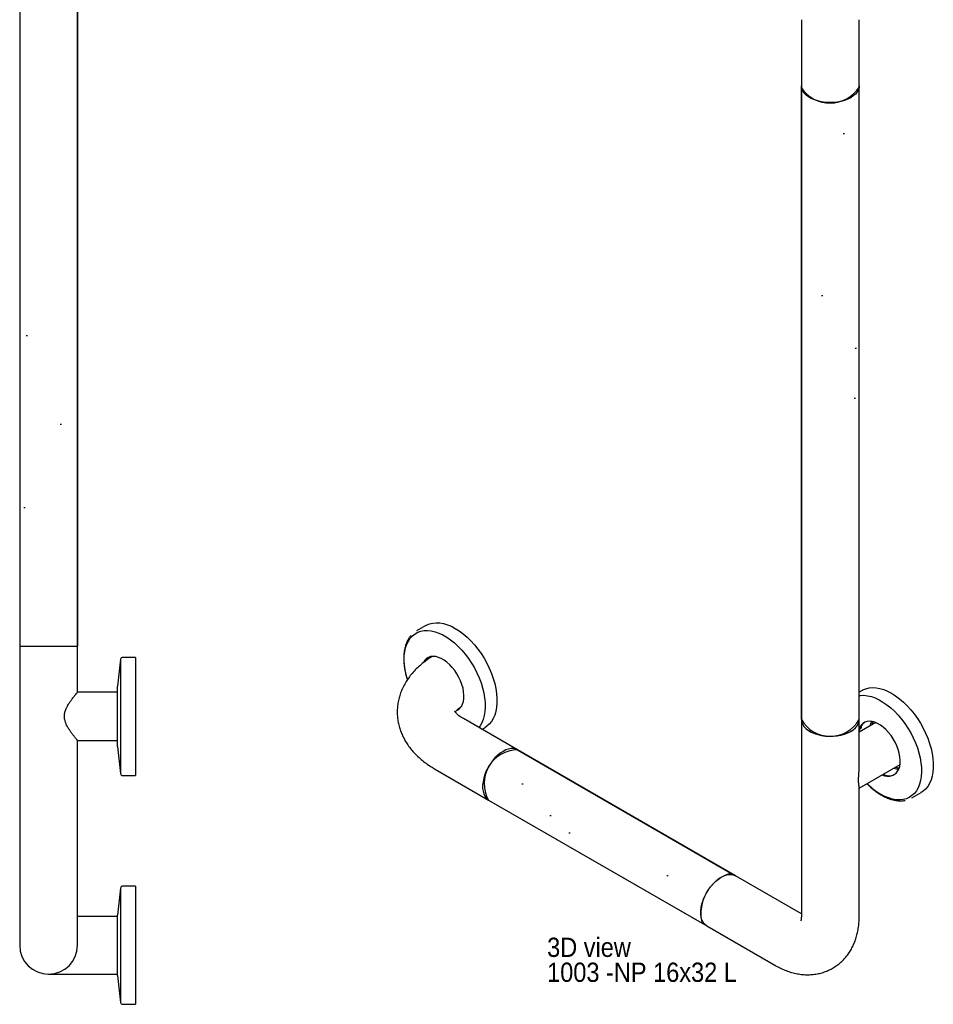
# Model space of a CAD drawing. Header units: inches. Extents: x 0 to 90, y 0 to 120.
# Tile 5 of 11: x 52 to 76, y 29 to 54. Entities that reach past the tile are written whole.
import ezdxf

# ---------------------------------------------------------------- set-up
doc = ezdxf.new("R2010")
doc.units = ezdxf.units.IN
doc.header["$MEASUREMENT"] = 0
doc.linetypes.add('SLD-Solid', pattern=[0])
doc.layers.add('NOPE', color=6, linetype='SLD-Solid', plot=False)
doc.layers.add('NOTES', color=1, linetype='SLD-Solid')
doc.layers.add('OBJECT', color=7, linetype='SLD-Solid', lineweight=25)
doc.styles.add('SLDTEXTSTYLE1', font='GOTHIC.TTF', dxfattribs={"width": 0.913})

# ---------------------------------------------------------------- blocks, each defined once
blk = doc.blocks.new('SW_NOTE_0_2')
at = {"layer": 'NOTES', "color": 0, "char_height": 0.5, "attachment_point": 1, "style": 'SLDTEXTSTYLE1'}
for s, insert in [('3D view', (0, 0.639)), ('1003 -NP 16x32 L', (0, -0.008))]:
    blk.add_mtext(s, dxfattribs=dict(at, insert=insert))

msp = doc.modelspace()

# ---------------------------------------------------------------- hatches: boundary and pattern name
at = {"layer": 'NOTES'}
h = msp.add_hatch(dxfattribs=at)
h.set_pattern_fill('AR-SAND', color=256, scale=2.6667, style=0)
h.paths.add_polyline_path([(52.1901707, 57.9459755), (52.1901707, 37.8209755), (53.6901707, 37.8209755), (53.6901707, 57.9459755)], flags=0)
h = msp.add_hatch(dxfattribs=at)
h.set_pattern_fill('AR-SAND', color=256, scale=2.6667, style=0)
edge = h.paths.add_edge_path(flags=0)
edge.add_line((72.4586884, 52.3025983), (72.4586884, 35.9169654))
edge.add_arc((73.2086884, 36.3498063), 0.8659395, 209.99015267, 330.00984733)
edge.add_line((73.9586884, 35.9169654), (73.9586884, 52.3096569))
edge.add_arc((73.2063329, 52.8066815), 0.9017051, 213.98896769, 326.55026646, ccw=False)
h = msp.add_hatch(dxfattribs=at)
h.set_pattern_fill('AR-SAND', color=1, scale=2.6667, style=0)
edge = h.paths.add_edge_path(flags=0)
edge.add_arc((65.1011639, 34.2630244), 0.8676155, 90.18406948, 209.82130705)
edge.add_line((64.3484375, 33.8315621), (69.8827098, 30.6366947))
edge.add_arc((70.9478107, 30.887827), 1.0943068, 106.7383385, 193.26703803, ccw=False)
edge.add_line((70.6326489, 31.935768), (65.0983766, 35.1306354))

# ---------------------------------------------------------------- linework, layer by layer
at = {"layer": 'NOPE'}
for p, q in [((52.1901707, 57.9459755), (52.1901707, 37.8209755)), ((53.6901707, 57.9459755), (53.6901707, 37.8209755)), ((72.4586884, 35.9169654), (72.4586884, 52.3025983)), ((73.9586884, 35.9169654), (73.9586884, 52.3096569)), ((52.1901707, 37.8209755), (53.6901707, 37.8209755)), ((65.0983766, 35.1306354), (70.6326489, 31.935768)), ((64.3484375, 33.8315621), (69.8827098, 30.6366947))]:
    msp.add_line(p, q, dxfattribs=at)
for centre, radius, start, end in [((73.2063329, 52.8066815), 0.9017051, 213.98896769, 326.55026646), ((73.2086884, 36.3498063), 0.8659395, 209.99015267, 330.00984733), ((65.1011639, 34.2630244), 0.8676155, 90.18406948, 209.82130705), ((70.9478107, 30.887827), 1.0943068, 106.7383385, 193.26703803)]:
    msp.add_arc(centre, radius, start, end, dxfattribs=at)
at = {"layer": 'OBJECT', "linetype": 'SLD-Solid', "lineweight": 25}
for p, q in [((52.1901707, 57.9459755), (52.1901707, 37.8209755)), ((53.6901707, 37.8209755), (53.6901707, 57.9459755)), ((72.4586884, 54.0666263), (72.4586884, 52.3498493)), ((73.9586884, 52.3498493), (73.9586884, 54.0666263)), ((72.4586884, 52.3498493), (72.4586884, 35.9169654)), ((73.9586884, 35.9169654), (73.9586884, 52.3498493)), ((62.7210323, 38.3574289), (62.4813324, 38.219053)), ((52.1901707, 37.8209755), (52.1901707, 31.5634755)), ((53.6901707, 36.6280163), (53.6901707, 37.8209755)), ((54.8014585, 37.4862097), (54.7272233, 36.7809755)), ((54.8014585, 37.4862097), (54.8014585, 34.5157413)), ((55.1901707, 37.5309755), (54.8511838, 37.5309755)), ((55.1901707, 37.5309755), (55.1901707, 34.4709755)), ((54.7272233, 35.2209755), (54.7272233, 36.7809755)), ((54.7272233, 36.6289755), (53.6893683, 36.6289755)), ((74.0347408, 36.674375), (73.9586884, 36.6304709)), ((63.5376609, 36.1644254), (63.5591046, 36.1742885)), ((65.0983766, 35.1306354), (63.6947696, 35.9409205)), ((72.4586884, 35.9169654), (72.4586884, 30.8074613)), ((73.9586884, 34.7051215), (73.9586884, 35.9169654)), ((74.3896791, 35.8377649), (73.9586884, 35.5889592)), ((64.1751652, 35.663594), (64.250908, 35.7073194)), ((53.6901707, 31.5634755), (53.6901707, 35.3729755)), ((53.6901707, 35.3729755), (54.7272233, 35.3729755)), ((54.7272233, 35.2209755), (54.8014585, 34.5157413)), ((70.7552308, 31.865003), (65.0983766, 35.1306354)), ((73.9586884, 34.1386947), (75.017628, 34.7500075)), ((54.8511838, 34.4709755), (55.1901707, 34.4709755)), ((62.9448305, 34.6418472), (64.3484375, 33.8315621)), ((73.9586884, 30.8074613), (73.9586884, 34.1564812)), ((75.3249165, 33.8858897), (75.5646165, 34.0242655)), ((64.3484375, 33.8315621), (70.0052918, 30.5659297)), ((72.4586884, 30.8816178), (70.7552308, 31.865003)), ((52.1901707, 31.5634755), (52.1901707, 30.0634755)), ((53.6901707, 30.0634755), (53.6901707, 31.5634755)), ((54.8014585, 31.5487097), (54.7272233, 30.8434755)), ((54.8014585, 31.5487097), (54.8014585, 28.5782413)), ((55.1901707, 31.5934755), (54.8511838, 31.5934755)), ((55.1901707, 31.5934755), (55.1901707, 28.5334755)), ((54.7272233, 30.8134755), (53.6901707, 30.8134755)), ((54.7272233, 29.2834755), (54.7272233, 30.8434755)), ((70.0052918, 30.5659297), (71.7730587, 29.5454195)), ((52.9401707, 29.3134755), (54.7272233, 29.3134755)), ((54.7272233, 29.2834755), (54.8014585, 28.5782413)), ((54.8511838, 28.5334755), (55.1901707, 28.5334755))]:
    msp.add_line(p, q, dxfattribs=at)
at = {"layer": 'OBJECT', "linetype": 'SLD-Solid', "lineweight": 25, "flags": 128}
for points in [[(73.9586884, 52.3498493), (73.9547564, 52.3055724), (73.9373637, 52.2473384), (73.9063972, 52.191014), (73.8624338, 52.1376483), (73.8062922, 52.0882356), (73.7390185, 52.0436962), (73.6618657, 52.0048599), (73.5762711, 51.9724501), (73.4838291, 51.9470705), (73.3862617, 51.929194), (73.2853865, 51.9191534), (73.1830826, 51.9171359), (73.0812556, 51.923179), (72.9818025, 51.9371702), (72.8865758, 51.9588488), (72.7973495, 51.987811), (72.7157856, 52.0235173), (72.6434036, 52.0653026), (72.5815518, 52.1123884), (72.5313824, 52.1638976), (72.4938298, 52.2188708), (72.4695938, 52.2762839), (72.4591256, 52.3350673), (72.4586884, 52.3498493)], [(62.7210323, 38.3574289), (62.7393921, 38.3675308), (62.8172004, 38.4004687), (62.9010653, 38.4210168), (62.9902271, 38.4289892), (63.0838784, 38.4243137), (63.1811712, 38.4070325), (63.2812243, 38.3773022), (63.3831316, 38.3353921), (63.4859702, 38.2816816)], [(62.2453667, 36.9546679), (62.2122913, 37.0755438), (62.185632, 37.2040024), (62.1685472, 37.329377), (62.1611966, 37.4504972), (62.1636487, 37.5662319), (62.1758807, 37.6755006), (62.1977783, 37.7772832), (62.2291371, 37.8706292), (62.2696644, 37.9546672), (62.3189816, 38.0286125), (62.3766284, 38.0917747), (62.4420665, 38.143564), (62.514685, 38.183497), (62.5938058, 38.2112008), (62.6786902, 38.2264166), (62.7685456, 38.2290026), (62.8625331, 38.2189344), (62.9597752, 38.1963061), (63.059364, 38.1613291), (63.1603695, 38.1143297), (63.2618488, 38.055747), (63.3628543, 37.9861278), (63.462443, 37.9061222), (63.5596851, 37.8164771), (63.6536727, 37.7180296), (63.7435281, 37.6116988), (63.8284125, 37.4984775), (63.9075333, 37.3794228), (63.9801518, 37.2556463), (64.0455899, 37.1283037), (64.1032367, 36.998584), (64.1525539, 36.8676982), (64.1930812, 36.7368685), (64.22444, 36.6073163), (64.2463376, 36.4802513), (64.2585696, 36.3568598), (64.2610217, 36.2382939), (64.2536711, 36.1256607), (64.2365863, 36.0200116), (64.209927, 35.9223333), (64.1739419, 35.8335376), (64.1289671, 35.7544536), (64.0957736, 35.7094258)], [(63.4859702, 38.2816816), (63.5888088, 38.2166571), (63.690716, 38.1409077), (63.7907691, 38.0551191), (63.8880619, 37.9600685), (63.9817132, 37.8566165), (64.0708751, 37.7457), (64.1547399, 37.6283235), (64.2325483, 37.5055501), (64.3035955, 37.3784914), (64.3672382, 37.2482983), (64.4229, 37.1161498), (64.4700768, 36.9832425), (64.5083414, 36.8507802), (64.5373472, 36.7199624), (64.5568316, 36.5919739), (64.5666181, 36.4679738), (64.5666181, 36.3490849), (64.5568316, 36.236384), (64.5373472, 36.1308917), (64.5083414, 36.0335633), (64.4700768, 35.9452804), (64.4229, 35.8668423), (64.3672382, 35.7989595), (64.3035955, 35.7422467), (64.250908, 35.7073194)], [(63.5295355, 36.1579072), (63.5550793, 36.1717549), (63.6026479, 36.2092662), (63.6422928, 36.2580936), (63.6733064, 36.3173657), (63.6951354, 36.3860249), (63.7073903, 36.4628459), (63.7098522, 36.5464578), (63.7024774, 36.6353686), (63.6853973, 36.7279917), (63.6589168, 36.8226743), (63.6235085, 36.9177266), (63.5798042, 37.0114525), (63.5285838, 37.1021794), (63.4707613, 37.1882884), (63.4073685, 37.2682428), (63.3395368, 37.3406158), (63.2684766, 37.4041159), (63.195456, 37.45761), (63.1217779, 37.5001434), (63.0487572, 37.5309572), (62.977697, 37.5495014), (62.9098653, 37.5554452), (62.8464726, 37.5486825), (62.7886501, 37.529334), (62.7374297, 37.4977449), (62.6937254, 37.454479), (62.658317, 37.4003082), (62.6541242, 37.3920383)], [(62.7087452, 37.4301838), (62.7076059, 37.4418641), (62.7053576, 37.4541815)], [(73.9586884, 36.5389307), (73.9923987, 36.5433628), (74.0822541, 36.5459487), (74.1762416, 36.5358806), (74.2734837, 36.5132523), (74.3730725, 36.4782752), (74.474078, 36.4312759), (74.5755573, 36.3726932), (74.6765628, 36.303074), (74.7761515, 36.2230684), (74.8733936, 36.1334233), (74.9673812, 36.0349758), (75.0572366, 35.9286449), (75.142121, 35.8154237), (75.2212418, 35.696369), (75.2938603, 35.5725925), (75.3592984, 35.4452499), (75.4169452, 35.3155301), (75.4662624, 35.1846444), (75.5067896, 35.0538146), (75.5381485, 34.9242625), (75.5600461, 34.7971975), (75.5722781, 34.673806), (75.5747302, 34.5552401), (75.5673796, 34.4426068), (75.5502948, 34.3369578), (75.5236355, 34.2392794), (75.4876504, 34.1504837), (75.4426756, 34.0713997), (75.3891311, 34.0027659), (75.3275167, 33.9452229), (75.2584077, 33.8993081), (75.1824494, 33.8654502), (75.1003509, 33.8439653), (75.0128788, 33.835054), (74.9208499, 33.8387995), (74.8251233, 33.8551668), (74.7265928, 33.8840032), (74.6261784, 33.9250393), (74.5248176, 33.977892), (74.5248176, 33.977892)], [(74.0347408, 36.674375), (74.0531005, 36.684477), (74.1309089, 36.7174148), (74.2147738, 36.737963), (74.3039356, 36.7459354), (74.3975869, 36.7412599), (74.4948797, 36.7239787), (74.5949328, 36.6942484), (74.6968401, 36.6523382), (74.7996787, 36.5986277)], [(74.7996787, 36.5986277), (74.9025173, 36.5336033), (75.0044245, 36.4578538), (75.1044776, 36.3720653), (75.2017704, 36.2770147), (75.2954217, 36.1735626), (75.3845836, 36.0626462), (75.4684484, 35.9452697), (75.5462568, 35.8224962), (75.617304, 35.6954376), (75.6809467, 35.5652445), (75.7366085, 35.4330959), (75.7837853, 35.3001887), (75.8220499, 35.1677264), (75.8510557, 35.0369086), (75.8705401, 34.9089201), (75.8803266, 34.7849199), (75.8803266, 34.666031), (75.8705401, 34.5533301), (75.8510557, 34.4478378), (75.8220499, 34.3505095), (75.7837853, 34.2622266), (75.7366085, 34.1837885), (75.6809467, 34.1159057), (75.617304, 34.0591928), (75.5646165, 34.0242655)], [(72.4586884, 35.9169654), (72.4591256, 35.9021835), (72.4695938, 35.8434001), (72.4938298, 35.785987), (72.5313824, 35.7310138), (72.5815518, 35.6795045), (72.6434036, 35.6324187), (72.7157856, 35.5906335), (72.7973495, 35.5549272), (72.8865758, 35.525965), (72.9818025, 35.5042864), (73.0812556, 35.4902952), (73.1830826, 35.4842521), (73.2853865, 35.4862696), (73.3862617, 35.4963101), (73.4838291, 35.5141867), (73.5762711, 35.5395663), (73.6618657, 35.5719761), (73.7390185, 35.6108124)], [(73.7390185, 35.6108124), (73.8062922, 35.6553518), (73.8624338, 35.7047645), (73.9063972, 35.7581301), (73.9373637, 35.8144545), (73.9547564, 35.8726886), (73.9586884, 35.9169654)], [(74.5549718, 34.4829217), (74.6180406, 34.4619515), (74.687642, 34.4496801), (74.7534011, 34.4500904), (74.8141443, 34.4631753), (74.8687878, 34.4887011), (74.9163564, 34.5262124), (74.9560013, 34.5750398), (74.9870149, 34.6343119), (75.0088439, 34.7029711), (75.0210988, 34.7797921), (75.0235607, 34.863404), (75.0161859, 34.9523148), (74.9991058, 35.0449379), (74.9726253, 35.1396204), (74.937217, 35.2346727), (74.8935127, 35.3283986), (74.8422923, 35.4191256), (74.7844698, 35.5052346), (74.721077, 35.5851889), (74.6532453, 35.6575619), (74.5821851, 35.7210621), (74.5091645, 35.7745561), (74.4354864, 35.8170896), (74.3624657, 35.8479034), (74.2914055, 35.8664476), (74.2235738, 35.8723914), (74.1601811, 35.8656287), (74.1023586, 35.8462802), (74.0511382, 35.8146911), (74.0074339, 35.7714251), (73.9720255, 35.7172544), (73.9586884, 35.6888981)], [(73.9715267, 35.6792897), (73.9918094, 35.6822329), (74.0110674, 35.6976183), (74.0213144, 35.7242134), (74.0213144, 35.7588103), (74.0190661, 35.7711277)], [(74.2760721, 35.868856), (74.2504719, 35.8143042), (74.2311803, 35.7462655)], [(74.3082056, 35.8631389), (74.2999693, 35.8428785), (74.2806778, 35.7748397)], [(73.9877706, 35.7184314), (74.0153605, 35.7084872), (74.016857, 35.7082705)], [(65.0983766, 35.1306354), (65.058092, 35.1493582), (64.998958, 35.1634222), (64.9346911, 35.1647758), (64.8664884, 35.1533938), (64.7956203, 35.1294882), (64.723407, 35.0935044), (64.6511938, 35.0461126), (64.5803257, 34.9881956), (64.5121229, 34.9208324), (64.447856, 34.8452778), (64.3887221, 34.7629392), (64.3358227, 34.6753505), (64.2901433, 34.5841432), (64.2525348, 34.4910164), (64.2236977, 34.3977049), (64.2041693, 34.3059468), (64.1943133, 34.2174515), (64.1943133, 34.1338674), (64.2041693, 34.0567516), (64.2236977, 33.9875406), (64.2525348, 33.9275236), (64.2901433, 33.8778187), (64.3358227, 33.8393517), (64.3484375, 33.8315621)], [(74.9086267, 34.6870824), (74.94276, 34.6770252), (74.998858, 34.6667642)], [(70.0052918, 30.5659297), (69.992677, 30.5737193), (69.9469976, 30.6121862), (69.909389, 30.6618911), (69.880552, 30.7219081), (69.8610235, 30.7911191), (69.8511675, 30.868235), (69.8511675, 30.951819), (69.8610235, 31.0403143), (69.880552, 31.1320724), (69.909389, 31.225384), (69.9469976, 31.3185108), (69.992677, 31.409718), (70.0455764, 31.4973068), (70.1047103, 31.5796453), (70.1689772, 31.6552), (70.2371799, 31.7225632), (70.308048, 31.7804801), (70.3802613, 31.8278719)], [(70.3802613, 31.8278719), (70.4524745, 31.8638558), (70.5233426, 31.8877614), (70.5915454, 31.8991434), (70.6558123, 31.8977898), (70.7149462, 31.8837258), (70.7552308, 31.865003)]]:
    msp.add_lwpolyline(points, dxfattribs=at)
at = {"layer": 'OBJECT', "linetype": 'SLD-Solid', "lineweight": 25}
for centre, radius, start, end in [((54.8511838, 37.4809755), 0.05, 90, 173.99099404), ((62.943319, 37.2784508), 0.2958842, 123.62779438, 153.63854075), ((74.2868476, 35.5682058), 0.3351817, 125.29836863, 168.25096809), ((54.8511838, 34.5209755), 0.05, 186.00900596, 270), ((74.7288407, 34.8106581), 0.3503704, 244.19157338, 294.26232793), ((74.9919134, 35.0399444), 0.4038877, 250.80616196, 269.40788732), ((75.4306576, 35.508108), 1.7782314, 224.65780034, 239.3757958), ((54.8511838, 31.5434755), 0.05, 90, 173.99099404), ((52.9401707, 30.0634755), 0.75, 180, 0), ((54.8511838, 28.5834755), 0.05, 186.00900596, 270)]:
    msp.add_arc(centre, radius, start, end, dxfattribs=at)
for points, knots in [([(62.3341969, 38.0933538), (62.3254188, 38.0834682), (62.2978072, 38.052373), (62.259669, 37.9900122), (62.2198143, 37.9073437), (62.1887779, 37.8157839), (62.1663082, 37.7167268), (62.1527746, 37.6108352), (62.1482412, 37.4990851), (62.1527703, 37.3824368), (62.1661429, 37.2618937), (62.1887283, 37.1384242), (62.2136743, 37.0329621), (62.2341785, 36.9687843), (62.2412338, 36.9467014)], [0, 0, 0, 0, 0.0416302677, 0.130947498, 0.2209111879, 0.3115013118, 0.4025869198, 0.4939996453, 0.585588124, 0.6772410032, 0.7688740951, 0.8604588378, 0.9519854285, 1, 1, 1, 1]), ([(62.8847223, 37.5498146), (62.8777074, 37.545619), (62.8220123, 37.5123084), (62.7233375, 37.4442943), (62.5931696, 37.3427657), (62.4739853, 37.2335594), (62.3664509, 37.1180783), (62.2715095, 36.9971214), (62.1896657, 36.8717101), (62.1212048, 36.7428029), (62.0661928, 36.6113112), (62.0245568, 36.4780763), (61.9961355, 36.3438822), (61.9807156, 36.2094626), (61.9780539, 36.075504), (61.9878893, 35.9426891), (62.0099394, 35.811649), (62.043918, 35.6829381), (62.089579, 35.5569866), (62.1467363, 35.4341505), (62.2152675, 35.314746), (62.295106, 35.1990803), (62.386208, 35.0874847), (62.4885115, 34.9803641), (62.6018104, 34.8781618), (62.725888, 34.7815746), (62.8412787, 34.703179), (62.9166074, 34.6585632), (62.9448305, 34.6418472)], [0, 0, 0, 0, 0.00643921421, 0.05112383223, 0.09574925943, 0.1399577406, 0.18352210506, 0.22625640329, 0.26804867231, 0.30887206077, 0.34877439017, 0.38785714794, 0.42625462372, 0.46411852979, 0.5016087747, 0.53888886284, 0.57608239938, 0.61334556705, 0.65084472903, 0.68874224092, 0.7271914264, 0.766328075, 0.80625806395, 0.84704206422, 0.8886807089, 0.93110631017, 0.97418785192, 1, 1, 1, 1]), ([(53.6901707, 35.3729755), (53.6892231, 35.3741054), (53.6878011, 35.3758008), (53.6790261, 35.3863206), (53.6692103, 35.3981459), (53.6563784, 35.4137165), (53.6382182, 35.435981), (53.6144139, 35.4655694), (53.5849286, 35.5031723), (53.5488568, 35.5507018), (53.5166509, 35.5951595), (53.4871655, 35.6386942), (53.4646011, 35.6735579), (53.4424403, 35.710228), (53.4176775, 35.7552944), (53.3962346, 35.7995475), (53.3726351, 35.8593897), (53.3571719, 35.9165639), (53.3483803, 35.9895555), (53.3513679, 36.0516371), (53.3638661, 36.1103655), (53.3778675, 36.1561443), (53.3987697, 36.2086344), (53.4256962, 36.262339), (53.4614533, 36.3241261), (53.4931245, 36.3725572), (53.5218179, 36.4136724), (53.5440249, 36.4444711), (53.565628, 36.473422), (53.5897761, 36.5049478), (53.6126164, 36.5340661), (53.6338287, 36.560534), (53.6541175, 36.5854995), (53.6707208, 36.6056418), (53.6820276, 36.6192349), (53.6889503, 36.6275195), (53.6892157, 36.6278351), (53.689368, 36.6280163)], [0, 0, 0, 0, 0.0414646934, 0.0622171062, 0.0847221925, 0.1123757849, 0.133123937, 0.1689850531, 0.2068156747, 0.2352005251, 0.284569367, 0.3038710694, 0.3231971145, 0.3521708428, 0.3715019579, 0.402370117, 0.4260226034, 0.4661972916, 0.4872290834, 0.5307272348, 0.5534344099, 0.5733075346, 0.60012418, 0.6365712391, 0.6639148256, 0.7113744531, 0.7306264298, 0.7499029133, 0.7788028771, 0.7980842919, 0.8289031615, 0.8583502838, 0.8804456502, 0.9186636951, 0.948115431, 0.9702184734, 1, 1, 1, 1]), ([(63.6947696, 35.9409205), (63.6831913, 35.9477748), (63.6499695, 35.9674422), (63.6031037, 35.9995699), (63.5580308, 36.0355019), (63.5239527, 36.067799), (63.5001024, 36.0949143), (63.4853728, 36.1157622), (63.4784852, 36.1279979), (63.4771071, 36.1326235), (63.4774289, 36.13129), (63.4774307, 36.1312825)], [0, 0, 0, 0, 0.0693691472, 0.1990419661, 0.3279498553, 0.4567055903, 0.5861784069, 0.7179008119, 0.8543022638, 0.999179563, 1, 1, 1, 1]), ([(63.4870369, 36.1138051), (63.4875872, 36.114736), (63.4908936, 36.1203285), (63.5047028, 36.1385702), (63.5310099, 36.1673657), (63.5688984, 36.2011753), (63.6025734, 36.228233), (63.6269178, 36.2439001), (63.631655, 36.2469488)], [0, 0, 0, 0, 0.0471933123, 0.2835258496, 0.5085775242, 0.7285575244, 0.947180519, 1, 1, 1, 1]), ([(73.9585575, 34.1564787), (73.958601, 34.156805), (73.9591418, 34.160865), (73.9570536, 34.1772953), (73.9532973, 34.2027724), (73.9488508, 34.2347583), (73.9460964, 34.2601023), (73.9439724, 34.2878967), (73.942692, 34.3201427), (73.942574, 34.3570291), (73.9437374, 34.3981191), (73.9459186, 34.4405002), (73.9489072, 34.48758), (73.9528238, 34.5452583), (73.9564768, 34.6089216), (73.9585271, 34.6645675), (73.9585237, 34.6943935), (73.9585225, 34.7051222)], [0, 0, 0, 0, 0.0070576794, 0.0878274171, 0.2276632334, 0.2935990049, 0.3493940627, 0.4057363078, 0.4643663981, 0.524593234, 0.5858916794, 0.6491922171, 0.7045923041, 0.7793487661, 0.8809518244, 0.9571772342, 1, 1, 1, 1]), ([(74.1597117, 34.2547429), (74.1815594, 34.2328307), (74.2340668, 34.1801683), (74.320598, 34.106189), (74.4179089, 34.0322729), (74.5166591, 33.9681888), (74.6159521, 33.9141516), (74.7150593, 33.8707549), (74.8131541, 33.8384619), (74.9094658, 33.8174743), (75.002891, 33.8086626), (75.0826473, 33.8097018), (75.1291795, 33.8186634), (75.147286, 33.8221505)], [0, 0, 0, 0, 0.0688456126, 0.1654584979, 0.2621564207, 0.3589443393, 0.4558162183, 0.5527470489, 0.6496592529, 0.7464338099, 0.8429043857, 0.9388710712, 1, 1, 1, 1]), ([(71.7730587, 29.5454195), (71.7992043, 29.5307598), (71.8710936, 29.4904516), (71.9915407, 29.4337782), (72.1343164, 29.3796064), (72.27815, 29.3389855), (72.4212965, 29.3122237), (72.5624163, 29.2994331), (72.7003364, 29.3003632), (72.8340848, 29.3145801), (72.9628404, 29.3415294), (73.0858888, 29.3805941), (73.2025933, 29.431123), (73.3123868, 29.4924508), (73.4147305, 29.5638892), (73.5091688, 29.6447572), (73.5953379, 29.7344149), (73.6729817, 29.8323364), (73.7418907, 29.9381021), (73.8018663, 30.0513939), (73.8526961, 30.171973), (73.8941095, 30.2996327), (73.9258441, 30.4341014), (73.9473814, 30.574992), (73.9573975, 30.7001965), (73.9583415, 30.7786388), (73.9586884, 30.8074613)], [0, 0, 0, 0, 0.0276264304, 0.0759608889, 0.1241402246, 0.1716100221, 0.2180878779, 0.2634084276, 0.30753539, 0.3505365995, 0.3925453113, 0.4337277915, 0.474263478, 0.5143357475, 0.554129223, 0.5937805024, 0.6334723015, 0.6733978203, 0.713751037, 0.7547221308, 0.7964875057, 0.8391928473, 0.8829292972, 0.9277070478, 0.9734370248, 1, 1, 1, 1]), ([(72.4586884, 30.8074613), (72.4585743, 30.79857), (72.4582507, 30.773371), (72.4551233, 30.7400037), (72.4502118, 30.7122441), (72.4455323, 30.6965622), (72.4450447, 30.6955207), (72.4448162, 30.6950325)], [0, 0, 0, 0, 0.1225771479, 0.3473984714, 0.5725058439, 0.7996386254, 1, 1, 1, 1])]:
    msp.add_open_spline(points, degree=3, knots=knots, dxfattribs=at)

# ---------------------------------------------------------------- block references
at = {"layer": 'NOTES'}
msp.add_blockref('SW_NOTE_0_2', (65.866428, 29.6226894), dxfattribs=at)

doc.saveas('drawing.dxf')
